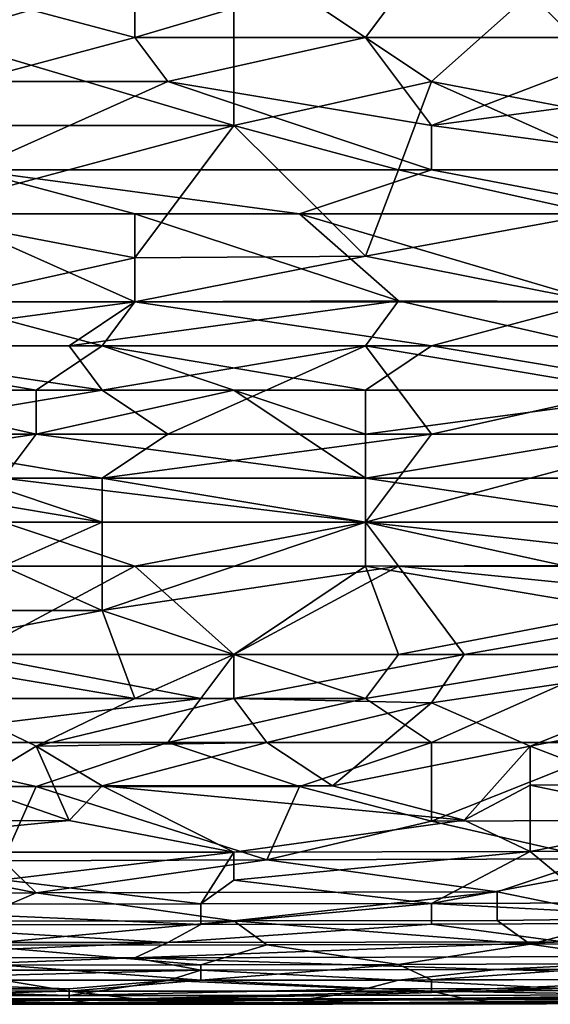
# Model space of a CAD drawing. Extents: x -0.3 to 0.3, y -0.266 to 0.266.
# Tile 209 of 256: x -0.007 to 0.014, y -0.266 to -0.226. Entities that reach past the tile are written whole.
import ezdxf

# ---------------------------------------------------------------- set-up
doc = ezdxf.new("R2010")
doc.units = 0

msp = doc.modelspace()

# ---------------------------------------------------------------- linework, layer by layer
for points in [[(-0.010527, -0.226985, 0.770476), (0.001365, -0.223447, 0.770498), (-0.010527, -0.219909, 0.770597)], [(0.001365, -0.230523, 0.77024), (0.001365, -0.223447, 0.770498), (-0.010527, -0.226985, 0.770476)], [(-0.009206, -0.225216, 0.712481), (-0.002599, -0.223447, 0.712337), (-0.002599, -0.226985, 0.712701)], [(-0.002599, -0.226985, 0.712701), (-0.002599, -0.223447, 0.712337), (0.009294, -0.223447, 0.712324)], [(0.006651, -0.226985, 0.712685), (-0.002599, -0.226985, 0.712701), (0.009294, -0.223447, 0.712324)], [(0.009294, -0.228754, 0.77037), (0.013258, -0.225216, 0.770531), (0.001365, -0.223447, 0.770498)], [(0.001365, -0.230523, 0.77024), (0.009294, -0.228754, 0.77037), (0.001365, -0.223447, 0.770498)], [(0.006651, -0.226985, 0.712685), (0.009294, -0.223447, 0.712324), (0.018544, -0.226985, 0.712663)], [(0.018544, -0.226985, 0.712663), (0.009294, -0.223447, 0.712324), (0.017222, -0.223447, 0.71229)], [(-0.009206, -0.228754, 0.712932), (-0.009206, -0.225216, 0.712481), (-0.002599, -0.226985, 0.712701)], [(0.009294, -0.228754, 0.77037), (0.018544, -0.230523, 0.770358), (0.013258, -0.225216, 0.770531)], [(0.018544, -0.230523, 0.770358), (0.026472, -0.225216, 0.770757), (0.013258, -0.225216, 0.770531)], [(-0.01317, -0.230523, 0.770325), (0.001365, -0.230523, 0.77024), (-0.010527, -0.226985, 0.770476)], [(-0.009206, -0.228754, 0.712932), (-0.002599, -0.226985, 0.712701), (-0.001277, -0.228754, 0.712938)], [(-0.001277, -0.228754, 0.712938), (-0.002599, -0.226985, 0.712701), (0.006651, -0.226985, 0.712685)], [(-0.001277, -0.228754, 0.712938), (0.006651, -0.226985, 0.712685), (0.009294, -0.230523, 0.713221)], [(0.006651, -0.226985, 0.712685), (0.018544, -0.226985, 0.712663), (0.009294, -0.230523, 0.713221)], [(0.009294, -0.230523, 0.713221), (0.018544, -0.226985, 0.712663), (0.022508, -0.228754, 0.71289)], [(0.009294, -0.232293, 0.713558), (-0.009206, -0.232293, 0.713545), (-0.001277, -0.228754, 0.712938)], [(-0.001277, -0.228754, 0.712938), (-0.009206, -0.232293, 0.713545), (-0.009206, -0.228754, 0.712932)], [(0.009294, -0.230523, 0.713221), (0.009294, -0.232293, 0.713558), (-0.001277, -0.228754, 0.712938)], [(0.001365, -0.230523, 0.77024), (0.007972, -0.232293, 0.770145), (0.009294, -0.228754, 0.77037)], [(0.007972, -0.232293, 0.770145), (0.017222, -0.232293, 0.770202), (0.009294, -0.228754, 0.77037)], [(0.017222, -0.232293, 0.770202), (0.018544, -0.230523, 0.770358), (0.009294, -0.228754, 0.77037)], [(0.022508, -0.228754, 0.71289), (0.022508, -0.232293, 0.713521), (0.009294, -0.230523, 0.713221)], [(-0.011849, -0.234062, 0.77002), (0.001365, -0.230523, 0.77024), (-0.01317, -0.230523, 0.770325)], [(-0.011849, -0.234062, 0.77002), (-0.002599, -0.235831, 0.769801), (0.001365, -0.230523, 0.77024)], [(-0.002599, -0.235831, 0.769801), (0.006651, -0.235767, 0.769797), (0.001365, -0.230523, 0.77024)], [(0.001365, -0.230523, 0.77024), (0.006651, -0.235767, 0.769797), (0.007972, -0.232293, 0.770145)], [(0.022508, -0.232293, 0.713521), (0.009294, -0.232293, 0.713558), (0.009294, -0.230523, 0.713221)], [(-0.010527, -0.234062, 0.713929), (-0.009206, -0.232293, 0.713545), (-0.002599, -0.234062, 0.713939)], [(0.004008, -0.234062, 0.713947), (-0.009206, -0.232293, 0.713545), (0.009294, -0.232293, 0.713558)], [(-0.002599, -0.234062, 0.713939), (-0.009206, -0.232293, 0.713545), (0.004008, -0.234062, 0.713947)], [(0.004008, -0.234062, 0.713947), (0.009294, -0.232293, 0.713558), (0.018544, -0.234062, 0.713933)], [(0.006651, -0.235767, 0.769797), (0.015901, -0.234062, 0.77003), (0.007972, -0.232293, 0.770145)], [(0.015901, -0.234062, 0.77003), (0.017222, -0.232293, 0.770202), (0.007972, -0.232293, 0.770145)], [(0.018544, -0.234062, 0.713933), (0.009294, -0.232293, 0.713558), (0.022508, -0.232293, 0.713521)], [(-0.010527, -0.2376, 0.769594), (-0.002599, -0.235831, 0.769801), (-0.011849, -0.234062, 0.77002)], [(-0.011849, -0.2376, 0.71485), (-0.010527, -0.234062, 0.713929), (-0.002599, -0.2376, 0.714869)], [(-0.002599, -0.2376, 0.714869), (-0.010527, -0.234062, 0.713929), (-0.002599, -0.234062, 0.713939)], [(0.007972, -0.237561, 0.714872), (-0.002599, -0.234062, 0.713939), (0.004008, -0.234062, 0.713947)], [(0.007972, -0.237561, 0.714872), (-0.002599, -0.2376, 0.714869), (-0.002599, -0.234062, 0.713939)], [(0.015901, -0.237578, 0.714872), (0.004008, -0.234062, 0.713947), (0.018544, -0.234062, 0.713933)], [(0.015901, -0.237578, 0.714872), (0.007972, -0.237561, 0.714872), (0.004008, -0.234062, 0.713947)], [(0.015901, -0.234062, 0.77003), (0.006651, -0.235767, 0.769797), (0.015901, -0.2376, 0.769611)], [(-0.002599, -0.235831, 0.769801), (-0.010527, -0.2376, 0.769594), (-0.002599, -0.2376, 0.769563)], [(0.015901, -0.2376, 0.769611), (0.006651, -0.235767, 0.769797), (-0.002599, -0.2376, 0.769563)], [(-0.002599, -0.235831, 0.769801), (-0.002599, -0.2376, 0.769563), (0.006651, -0.235767, 0.769797)], [(-0.005242, -0.239369, 0.71543), (0.007972, -0.237561, 0.714872), (0.006651, -0.239369, 0.715451)], [(-0.005242, -0.239369, 0.71543), (-0.002599, -0.2376, 0.714869), (0.007972, -0.237561, 0.714872)], [(0.006651, -0.239369, 0.715451), (0.007972, -0.237561, 0.714872), (0.015901, -0.239369, 0.715449)], [(0.015901, -0.239369, 0.715449), (0.007972, -0.237561, 0.714872), (0.015901, -0.237578, 0.714872)], [(-0.017134, -0.239369, 0.769373), (-0.00392, -0.239369, 0.769287), (-0.010527, -0.2376, 0.769594)], [(-0.011849, -0.2376, 0.71485), (-0.002599, -0.2376, 0.714869), (-0.015813, -0.239369, 0.715416)], [(-0.015813, -0.239369, 0.715416), (-0.002599, -0.2376, 0.714869), (-0.005242, -0.239369, 0.71543)], [(-0.00392, -0.239369, 0.769287), (-0.002599, -0.2376, 0.769563), (-0.010527, -0.2376, 0.769594)], [(-0.00392, -0.239369, 0.769287), (0.009294, -0.239369, 0.769287), (-0.002599, -0.2376, 0.769563)], [(0.009294, -0.239369, 0.769287), (0.015901, -0.2376, 0.769611), (-0.002599, -0.2376, 0.769563)], [(0.009294, -0.239369, 0.769287), (0.019865, -0.239369, 0.769373), (0.015901, -0.2376, 0.769611)], [(-0.006563, -0.241138, 0.76895), (-0.00392, -0.239369, 0.769287), (-0.017134, -0.239369, 0.769373)], [(-0.014491, -0.241138, 0.768997), (-0.006563, -0.241138, 0.76895), (-0.017134, -0.239369, 0.769373)], [(-0.00392, -0.241138, 0.716099), (-0.015813, -0.239369, 0.715416), (-0.005242, -0.239369, 0.71543)], [(-0.00392, -0.241138, 0.716099), (-0.014491, -0.242907, 0.716827), (-0.015813, -0.239369, 0.715416)], [(-0.006563, -0.241138, 0.76895), (0.001365, -0.241138, 0.768926), (-0.00392, -0.239369, 0.769287)], [(-0.00392, -0.241138, 0.716099), (-0.005242, -0.239369, 0.71543), (0.006651, -0.239369, 0.715451)], [(0.006651, -0.241138, 0.768935), (0.009294, -0.239369, 0.769287), (-0.00392, -0.239369, 0.769287)], [(0.001365, -0.241138, 0.768926), (0.006651, -0.241138, 0.768935), (-0.00392, -0.239369, 0.769287)], [(-0.00392, -0.241138, 0.716099), (0.006651, -0.239369, 0.715451), (-0.001277, -0.242907, 0.716833)], [(-0.001277, -0.242907, 0.716833), (0.006651, -0.239369, 0.715451), (0.009294, -0.242907, 0.716852)], [(0.006651, -0.241138, 0.768935), (0.019865, -0.241138, 0.769018), (0.009294, -0.239369, 0.769287)], [(0.017222, -0.241138, 0.716121), (0.006651, -0.239369, 0.715451), (0.015901, -0.239369, 0.715449)], [(0.017222, -0.241138, 0.716121), (0.009294, -0.242907, 0.716852), (0.006651, -0.239369, 0.715451)], [(0.019865, -0.241138, 0.769018), (0.019865, -0.239369, 0.769373), (0.009294, -0.239369, 0.769287)], [(-0.017134, -0.242907, 0.768608), (-0.006563, -0.242907, 0.76854), (-0.014491, -0.241138, 0.768997)], [(-0.014491, -0.242907, 0.716827), (-0.00392, -0.241138, 0.716099), (-0.001277, -0.242907, 0.716833)], [(-0.006563, -0.242907, 0.76854), (-0.006563, -0.241138, 0.76895), (-0.014491, -0.241138, 0.768997)], [(-0.006563, -0.242907, 0.76854), (0.001365, -0.241138, 0.768926), (-0.006563, -0.241138, 0.76895)], [(0.001365, -0.241138, 0.768926), (-0.006563, -0.242907, 0.76854), (0.006651, -0.244676, 0.768065)], [(0.006651, -0.242907, 0.768531), (0.006651, -0.241138, 0.768935), (0.001365, -0.241138, 0.768926)], [(0.001365, -0.241138, 0.768926), (0.006651, -0.244676, 0.768065), (0.006651, -0.242907, 0.768531)], [(0.006651, -0.242907, 0.768531), (0.019865, -0.241138, 0.769018), (0.006651, -0.241138, 0.768935)], [(0.006651, -0.242907, 0.768531), (0.017222, -0.242907, 0.768605), (0.019865, -0.241138, 0.769018)], [(0.009294, -0.242907, 0.716852), (0.017222, -0.241138, 0.716121), (0.019865, -0.242907, 0.716864)], [(-0.007884, -0.244676, 0.768079), (-0.006563, -0.242907, 0.76854), (-0.018456, -0.244676, 0.768132)], [(-0.017134, -0.242907, 0.768608), (-0.018456, -0.244676, 0.768132), (-0.006563, -0.242907, 0.76854)], [(-0.00392, -0.244676, 0.717674), (-0.014491, -0.242907, 0.716827), (-0.001277, -0.242907, 0.716833)], [(-0.00392, -0.246445, 0.718626), (-0.014491, -0.242907, 0.716827), (-0.00392, -0.244676, 0.717674)], [(-0.014491, -0.242907, 0.716827), (-0.00392, -0.246445, 0.718626), (-0.014491, -0.244676, 0.717676)], [(-0.006563, -0.242907, 0.76854), (-0.007884, -0.244676, 0.768079), (0.006651, -0.244676, 0.768065)], [(-0.00392, -0.244676, 0.717674), (-0.001277, -0.242907, 0.716833), (0.009294, -0.242907, 0.716852)], [(0.009294, -0.242907, 0.716852), (0.006651, -0.246445, 0.718654), (-0.00392, -0.244676, 0.717674)], [(0.006651, -0.244676, 0.768065), (0.021186, -0.244676, 0.768164), (0.017222, -0.242907, 0.768605)], [(0.006651, -0.242907, 0.768531), (0.006651, -0.244676, 0.768065), (0.017222, -0.242907, 0.768605)], [(0.019865, -0.242907, 0.716864), (0.019865, -0.246445, 0.718668), (0.006651, -0.246445, 0.718654)], [(0.019865, -0.242907, 0.716864), (0.006651, -0.246445, 0.718654), (0.009294, -0.242907, 0.716852)], [(-0.014491, -0.246445, 0.718634), (-0.014491, -0.244676, 0.717676), (-0.00392, -0.246445, 0.718626)], [(0.006651, -0.246445, 0.767494), (0.006651, -0.244676, 0.768065), (-0.007884, -0.244676, 0.768079)], [(-0.007884, -0.246445, 0.767506), (0.006651, -0.246445, 0.767494), (-0.007884, -0.244676, 0.768079)], [(-0.00392, -0.246445, 0.718626), (-0.00392, -0.244676, 0.717674), (0.006651, -0.246445, 0.718654)], [(0.018544, -0.246445, 0.767568), (0.021186, -0.244676, 0.768164), (0.006651, -0.244676, 0.768065)], [(0.006651, -0.246445, 0.767494), (0.018544, -0.246445, 0.767568), (0.006651, -0.244676, 0.768065)], [(-0.014491, -0.248214, 0.766876), (-0.002599, -0.248214, 0.766856), (-0.007884, -0.246445, 0.767506)], [(-0.00392, -0.246445, 0.718626), (-0.007884, -0.248214, 0.719681), (-0.014491, -0.246445, 0.718634)], [(-0.007884, -0.248214, 0.719681), (-0.00392, -0.246445, 0.718626), (-0.00392, -0.249983, 0.720809)], [(-0.007884, -0.246445, 0.767506), (-0.002599, -0.248214, 0.766856), (0.006651, -0.246445, 0.767494)], [(-0.00392, -0.246445, 0.718626), (0.006651, -0.246445, 0.718654), (-0.00392, -0.249983, 0.720809)], [(-0.00392, -0.249983, 0.720809), (0.006651, -0.246445, 0.718654), (0.007972, -0.248214, 0.719697)], [(-0.002599, -0.248214, 0.766856), (0.006651, -0.248214, 0.766841), (0.006651, -0.246445, 0.767494)], [(0.006651, -0.246445, 0.767494), (0.014579, -0.248179, 0.766906), (0.018544, -0.246445, 0.767568)], [(0.006651, -0.246445, 0.718654), (0.019865, -0.246445, 0.718668), (0.022508, -0.248214, 0.719715)], [(0.006651, -0.248214, 0.766841), (0.014579, -0.248179, 0.766906), (0.006651, -0.246445, 0.767494)], [(0.007972, -0.248214, 0.719697), (0.006651, -0.246445, 0.718654), (0.022508, -0.248214, 0.719715)], [(-0.00392, -0.249983, 0.720809), (-0.014491, -0.249983, 0.72082), (-0.007884, -0.248214, 0.719681)], [(-0.009206, -0.251752, 0.765342), (-0.002599, -0.248214, 0.766856), (-0.014491, -0.248214, 0.766876)], [(-0.002599, -0.248214, 0.766856), (-0.009206, -0.251752, 0.765342), (0.001365, -0.251752, 0.765324)], [(-0.00392, -0.249983, 0.720809), (0.007972, -0.248214, 0.719697), (0.001365, -0.251752, 0.722061)], [(0.001365, -0.251752, 0.765324), (0.006651, -0.248214, 0.766841), (-0.002599, -0.248214, 0.766856)], [(0.001365, -0.251752, 0.765324), (0.007972, -0.251752, 0.765311), (0.006651, -0.248214, 0.766841)], [(0.001365, -0.251752, 0.722061), (0.007972, -0.248214, 0.719697), (0.010615, -0.251752, 0.722055)], [(0.017222, -0.249983, 0.766136), (0.014579, -0.248179, 0.766906), (0.006651, -0.248214, 0.766841)], [(0.007972, -0.251752, 0.765311), (0.017222, -0.249983, 0.766136), (0.006651, -0.248214, 0.766841)], [(0.022508, -0.248214, 0.719715), (0.022508, -0.24967, 0.720654), (0.007972, -0.248214, 0.719697)], [(0.022508, -0.24967, 0.720654), (0.010615, -0.251752, 0.722055), (0.007972, -0.248214, 0.719697)], [(0.010615, -0.251752, 0.722055), (0.022508, -0.24967, 0.720654), (0.022508, -0.251742, 0.722099)], [(-0.01317, -0.251752, 0.722053), (-0.014491, -0.249983, 0.72082), (-0.00392, -0.249983, 0.720809)], [(-0.01317, -0.251752, 0.722053), (-0.00392, -0.249983, 0.720809), (-0.002599, -0.253521, 0.723383)], [(0.001365, -0.251752, 0.722061), (-0.002599, -0.253521, 0.723383), (-0.00392, -0.249983, 0.720809)], [(0.007972, -0.251752, 0.765311), (0.017222, -0.251752, 0.765304), (0.017222, -0.249983, 0.766136)], [(-0.018456, -0.253521, 0.764456), (0.000044, -0.253521, 0.764437), (-0.009206, -0.251752, 0.765342)], [(-0.01317, -0.251752, 0.722053), (-0.002599, -0.253521, 0.723383), (-0.010527, -0.253521, 0.723386)], [(0.000044, -0.253521, 0.764437), (0.001365, -0.251752, 0.765324), (-0.009206, -0.251752, 0.765342)], [(-0.002599, -0.253521, 0.723383), (0.001365, -0.251752, 0.722061), (0.001365, -0.253521, 0.723376)], [(0.000044, -0.253521, 0.764437), (0.006651, -0.253521, 0.764413), (0.001365, -0.251752, 0.765324)], [(0.006651, -0.253521, 0.764413), (0.007972, -0.251752, 0.765311), (0.001365, -0.251752, 0.765324)], [(0.010615, -0.251752, 0.722055), (0.001365, -0.253521, 0.723376), (0.001365, -0.251752, 0.722061)], [(0.010615, -0.251752, 0.722055), (0.009294, -0.253698, 0.723545), (0.001365, -0.253521, 0.723376)], [(0.006651, -0.253521, 0.764413), (0.017222, -0.251752, 0.765304), (0.007972, -0.251752, 0.765311)], [(0.006651, -0.253521, 0.764413), (0.009294, -0.25529, 0.763404), (0.017222, -0.251752, 0.765304)], [(0.009294, -0.253698, 0.723545), (0.010615, -0.251752, 0.722055), (0.022508, -0.251742, 0.722099)], [(0.022508, -0.251742, 0.722099), (0.013258, -0.255428, 0.72499), (0.009294, -0.253698, 0.723545)], [(0.009294, -0.25529, 0.763404), (0.017222, -0.25529, 0.763362), (0.017222, -0.251752, 0.765304)], [(0.022508, -0.253647, 0.723545), (0.013258, -0.255428, 0.72499), (0.022508, -0.251742, 0.722099)], [(-0.018456, -0.253521, 0.764456), (-0.014491, -0.25529, 0.763464), (0.000044, -0.253521, 0.764437)], [(-0.014491, -0.25529, 0.763464), (-0.001277, -0.25529, 0.763444), (0.000044, -0.253521, 0.764437)], [(-0.002599, -0.253521, 0.723383), (-0.006563, -0.255441, 0.72499), (-0.010527, -0.253521, 0.723386)], [(-0.006563, -0.255441, 0.72499), (-0.009206, -0.257039, 0.726435), (-0.010527, -0.253521, 0.723386)], [(-0.006563, -0.255441, 0.72499), (0.001365, -0.253521, 0.723376), (0.002687, -0.25529, 0.724832)], [(-0.006563, -0.255441, 0.72499), (-0.002599, -0.253521, 0.723383), (0.001365, -0.253521, 0.723376)], [(0.006651, -0.253521, 0.764413), (0.000044, -0.253521, 0.764437), (-0.001277, -0.25529, 0.763444)], [(0.009294, -0.25529, 0.763404), (0.006651, -0.253521, 0.764413), (-0.001277, -0.25529, 0.763444)], [(0.001365, -0.253521, 0.723376), (0.009294, -0.253698, 0.723545), (0.002687, -0.25529, 0.724832)], [(0.00533, -0.257026, 0.726435), (0.002687, -0.25529, 0.724832), (0.009294, -0.253698, 0.723545)], [(0.013258, -0.255428, 0.72499), (0.00533, -0.257026, 0.726435), (0.009294, -0.253698, 0.723545)], [(0.022508, -0.253647, 0.723545), (0.017222, -0.256956, 0.726435), (0.013258, -0.255428, 0.72499)], [(-0.014491, -0.25529, 0.763464), (-0.006563, -0.257059, 0.762271), (-0.001277, -0.25529, 0.763444)], [(-0.011849, -0.257059, 0.76229), (-0.006563, -0.257059, 0.762271), (-0.014491, -0.25529, 0.763464)], [(-0.006563, -0.255441, 0.72499), (0.002687, -0.25529, 0.724832), (-0.00392, -0.257029, 0.726435)], [(0.004008, -0.257059, 0.762237), (-0.001277, -0.25529, 0.763444), (-0.006563, -0.257059, 0.762271)], [(0.00533, -0.257026, 0.726435), (-0.00392, -0.257029, 0.726435), (0.002687, -0.25529, 0.724832)], [(0.009294, -0.25529, 0.763404), (-0.001277, -0.25529, 0.763444), (0.004008, -0.257059, 0.762237)], [(0.009294, -0.258439, 0.761125), (0.009294, -0.25529, 0.763404), (0.004008, -0.257059, 0.762237)], [(0.015901, -0.25842, 0.761125), (0.017222, -0.25529, 0.763362), (0.009294, -0.258439, 0.761125)], [(0.017222, -0.25529, 0.763362), (0.009294, -0.25529, 0.763404), (0.009294, -0.258439, 0.761125)], [(-0.009206, -0.257039, 0.726435), (-0.006563, -0.255441, 0.72499), (-0.005242, -0.258419, 0.727881)], [(-0.006563, -0.255441, 0.72499), (-0.00392, -0.257029, 0.726435), (-0.005242, -0.258419, 0.727881)], [(0.00533, -0.257026, 0.726435), (0.013258, -0.255428, 0.72499), (0.010615, -0.258403, 0.727881)], [(0.013258, -0.255428, 0.72499), (0.013258, -0.257002, 0.726435), (0.010615, -0.258403, 0.727881)], [(0.013258, -0.255428, 0.72499), (0.017222, -0.256956, 0.726435), (0.013258, -0.257002, 0.726435)], [(-0.005242, -0.258419, 0.727881), (-0.015813, -0.258445, 0.727881), (-0.009206, -0.257039, 0.726435)], [(-0.006563, -0.257059, 0.762271), (-0.011849, -0.257059, 0.76229), (-0.007884, -0.260038, 0.759679)], [(0.002687, -0.259996, 0.759679), (-0.006563, -0.257059, 0.762271), (-0.007884, -0.260038, 0.759679)], [(0.004008, -0.257059, 0.762237), (-0.006563, -0.257059, 0.762271), (0.002687, -0.259996, 0.759679)], [(-0.005242, -0.258419, 0.727881), (-0.00392, -0.257029, 0.726435), (0.001365, -0.25969, 0.729326)], [(0.00533, -0.257026, 0.726435), (0.010615, -0.258403, 0.727881), (-0.00392, -0.257029, 0.726435)], [(-0.00392, -0.257029, 0.726435), (0.010615, -0.258403, 0.727881), (0.001365, -0.25969, 0.729326)], [(0.009294, -0.258439, 0.761125), (0.004008, -0.257059, 0.762237), (0.002687, -0.259996, 0.759679)], [(0.010615, -0.258403, 0.727881), (0.013258, -0.257002, 0.726435), (0.013258, -0.25966, 0.729326)], [(0.019865, -0.258373, 0.727881), (0.013258, -0.257002, 0.726435), (0.017222, -0.256956, 0.726435)], [(0.013258, -0.257002, 0.726435), (0.019865, -0.258373, 0.727881), (0.013258, -0.25966, 0.729326)], [(-0.018456, -0.259694, 0.729326), (-0.005242, -0.258419, 0.727881), (0.001365, -0.25969, 0.729326)], [(-0.005242, -0.258419, 0.727881), (-0.018456, -0.259694, 0.729326), (-0.015813, -0.258445, 0.727881)], [(0.013258, -0.25966, 0.729326), (0.001365, -0.25969, 0.729326), (0.010615, -0.258403, 0.727881)], [(0.002687, -0.259996, 0.759679), (0.015901, -0.259962, 0.759679), (0.009294, -0.258439, 0.761125)], [(0.009294, -0.258439, 0.761125), (0.015901, -0.259962, 0.759679), (0.015901, -0.25842, 0.761125)], [(0.026472, -0.259597, 0.729326), (0.013258, -0.25966, 0.729326), (0.019865, -0.258373, 0.727881)], [(-0.018456, -0.259694, 0.729326), (0.001365, -0.25969, 0.729326), (-0.007884, -0.260798, 0.730772)], [(0.000044, -0.261769, 0.732217), (-0.007884, -0.260798, 0.730772), (0.001365, -0.25969, 0.729326)], [(0.001365, -0.26081, 0.730772), (0.000044, -0.261769, 0.732217), (0.001365, -0.25969, 0.729326)], [(0.001365, -0.26081, 0.730772), (0.001365, -0.25969, 0.729326), (0.013258, -0.25966, 0.729326)], [(0.013258, -0.25966, 0.729326), (0.009294, -0.261749, 0.732217), (0.001365, -0.26081, 0.730772)], [(0.014579, -0.260755, 0.730772), (0.009294, -0.261749, 0.732217), (0.013258, -0.25966, 0.729326)], [(0.014579, -0.260755, 0.730772), (0.013258, -0.25966, 0.729326), (0.026472, -0.259597, 0.729326)], [(-0.006563, -0.26132, 0.758234), (-0.01317, -0.260038, 0.759679), (-0.021098, -0.261335, 0.758234)], [(-0.007884, -0.260038, 0.759679), (-0.01317, -0.260038, 0.759679), (-0.006563, -0.26132, 0.758234)], [(-0.006563, -0.26132, 0.758234), (0.002687, -0.259996, 0.759679), (-0.007884, -0.260038, 0.759679)], [(0.011937, -0.261288, 0.758234), (0.002687, -0.259996, 0.759679), (-0.006563, -0.26132, 0.758234)], [(0.015901, -0.259962, 0.759679), (0.002687, -0.259996, 0.759679), (0.011937, -0.261288, 0.758234)], [(0.011937, -0.261288, 0.758234), (0.017222, -0.262366, 0.756821), (0.015901, -0.259962, 0.759679)], [(-0.018456, -0.261776, 0.732217), (-0.007884, -0.260798, 0.730772), (0.000044, -0.261769, 0.732217)], [(0.000044, -0.261769, 0.732217), (0.001365, -0.26081, 0.730772), (0.009294, -0.261749, 0.732217)], [(0.009294, -0.261749, 0.732217), (0.014579, -0.260755, 0.730772), (0.025151, -0.261695, 0.732217)], [(-0.006563, -0.26132, 0.758234), (-0.021098, -0.261335, 0.758234), (-0.009206, -0.26246, 0.756789)], [(-0.009206, -0.26246, 0.756789), (0.001365, -0.262444, 0.756789), (-0.006563, -0.26132, 0.758234)], [(0.011937, -0.261288, 0.758234), (-0.006563, -0.26132, 0.758234), (0.001365, -0.262444, 0.756789)], [(0.011937, -0.262429, 0.756789), (0.011937, -0.261288, 0.758234), (0.001365, -0.262444, 0.756789)], [(0.017222, -0.262366, 0.756821), (0.011937, -0.261288, 0.758234), (0.011937, -0.262429, 0.756789)], [(-0.018456, -0.261776, 0.732217), (0.000044, -0.261769, 0.732217), (0.000044, -0.262593, 0.733662)], [(0.000044, -0.262593, 0.733662), (-0.01317, -0.262612, 0.733662), (-0.018456, -0.261776, 0.732217)], [(0.000044, -0.261769, 0.732217), (0.009294, -0.261749, 0.732217), (0.000044, -0.262593, 0.733662)], [(0.009294, -0.261749, 0.732217), (0.009294, -0.262583, 0.733662), (0.000044, -0.262593, 0.733662)], [(0.009294, -0.261749, 0.732217), (0.025151, -0.261695, 0.732217), (0.023829, -0.262533, 0.733662)], [(0.009294, -0.262583, 0.733662), (0.009294, -0.261749, 0.732217), (0.023829, -0.262533, 0.733662)], [(-0.009206, -0.263426, 0.755343), (0.002687, -0.263404, 0.755343), (0.001365, -0.262444, 0.756789)], [(-0.009206, -0.26246, 0.756789), (-0.009206, -0.263426, 0.755343), (0.001365, -0.262444, 0.756789)], [(0.001365, -0.262444, 0.756789), (0.013258, -0.263388, 0.755343), (0.011937, -0.262429, 0.756789)], [(0.002687, -0.263404, 0.755343), (0.013258, -0.263388, 0.755343), (0.001365, -0.262444, 0.756789)], [(0.011937, -0.262429, 0.756789), (0.013258, -0.263388, 0.755343), (0.017222, -0.262366, 0.756821)], [(0.013258, -0.263388, 0.755343), (0.027793, -0.263331, 0.755343), (0.017222, -0.262366, 0.756821)], [(-0.021098, -0.263318, 0.735108), (-0.01317, -0.262612, 0.733662), (-0.001277, -0.263312, 0.735108)], [(-0.01317, -0.262612, 0.733662), (0.000044, -0.262593, 0.733662), (-0.001277, -0.263312, 0.735108)], [(-0.001277, -0.263312, 0.735108), (0.009294, -0.262583, 0.733662), (0.014579, -0.263284, 0.735108)], [(0.000044, -0.262593, 0.733662), (0.009294, -0.262583, 0.733662), (-0.001277, -0.263312, 0.735108)], [(0.009294, -0.262583, 0.733662), (0.023829, -0.262533, 0.733662), (0.014579, -0.263284, 0.735108)], [(-0.021098, -0.263318, 0.735108), (-0.001277, -0.263312, 0.735108), (-0.015813, -0.263916, 0.736553)], [(-0.015813, -0.263916, 0.736553), (-0.001277, -0.263312, 0.735108), (-0.002599, -0.263926, 0.736553)], [(0.002687, -0.263404, 0.755343), (-0.009206, -0.263426, 0.755343), (0.000044, -0.26421, 0.753898)], [(-0.007884, -0.264221, 0.753898), (0.000044, -0.26421, 0.753898), (-0.009206, -0.263426, 0.755343)], [(-0.001277, -0.263312, 0.735108), (0.014579, -0.263284, 0.735108), (-0.002599, -0.263926, 0.736553)], [(-0.002599, -0.263926, 0.736553), (0.014579, -0.263284, 0.735108), (0.022508, -0.263866, 0.736553)], [(0.007972, -0.264205, 0.753898), (0.002687, -0.263404, 0.755343), (0.000044, -0.26421, 0.753898)], [(0.013258, -0.263388, 0.755343), (0.002687, -0.263404, 0.755343), (0.007972, -0.264205, 0.753898)], [(0.007972, -0.264205, 0.753898), (0.018544, -0.264166, 0.753898), (0.013258, -0.263388, 0.755343)], [(0.027793, -0.263331, 0.755343), (0.013258, -0.263388, 0.755343), (0.018544, -0.264166, 0.753898)], [(-0.002599, -0.263926, 0.736553), (-0.015813, -0.264425, 0.737998), (-0.015813, -0.263916, 0.736553)], [(0.000044, -0.264431, 0.737998), (-0.015813, -0.264425, 0.737998), (-0.002599, -0.263926, 0.736553)], [(-0.002599, -0.263926, 0.736553), (0.022508, -0.263866, 0.736553), (0.011937, -0.264403, 0.737998)], [(-0.002599, -0.263926, 0.736553), (0.011937, -0.264403, 0.737998), (0.000044, -0.264431, 0.737998)], [(0.011937, -0.264403, 0.737998), (0.022508, -0.263866, 0.736553), (0.027793, -0.264349, 0.737998)], [(-0.015813, -0.264425, 0.737998), (0.000044, -0.264431, 0.737998), (-0.015813, -0.264834, 0.739444)], [(-0.015813, -0.264834, 0.739444), (0.000044, -0.264431, 0.737998), (-0.001277, -0.26484, 0.739444)], [(-0.007884, -0.264221, 0.753898), (0.000044, -0.264829, 0.752452), (0.000044, -0.26421, 0.753898)], [(-0.007884, -0.264825, 0.752452), (0.000044, -0.264829, 0.752452), (-0.007884, -0.264221, 0.753898)], [(-0.001277, -0.26484, 0.739444), (0.000044, -0.264431, 0.737998), (0.007972, -0.264829, 0.739444)], [(0.000044, -0.264829, 0.752452), (0.009294, -0.264817, 0.752452), (0.007972, -0.264205, 0.753898)], [(0.000044, -0.26421, 0.753898), (0.000044, -0.264829, 0.752452), (0.007972, -0.264205, 0.753898)], [(0.000044, -0.264431, 0.737998), (0.011937, -0.264403, 0.737998), (0.007972, -0.264829, 0.739444)], [(0.007972, -0.264205, 0.753898), (0.009294, -0.264817, 0.752452), (0.018544, -0.264166, 0.753898)], [(0.007972, -0.264829, 0.739444), (0.011937, -0.264403, 0.737998), (0.026472, -0.264772, 0.739444)], [(0.009294, -0.264817, 0.752452), (0.021186, -0.264789, 0.752452), (0.018544, -0.264166, 0.753898)], [(0.011937, -0.264403, 0.737998), (0.027793, -0.264349, 0.737998), (0.026472, -0.264772, 0.739444)], [(-0.026384, -0.265261, 0.751007), (-0.005242, -0.265273, 0.751007), (-0.007884, -0.264825, 0.752452)], [(-0.014491, -0.265173, 0.740889), (-0.015813, -0.264834, 0.739444), (-0.005242, -0.265177, 0.740889)], [(-0.015813, -0.264834, 0.739444), (-0.001277, -0.26484, 0.739444), (-0.005242, -0.265177, 0.740889)], [(-0.007884, -0.264825, 0.752452), (-0.005242, -0.265273, 0.751007), (0.000044, -0.264829, 0.752452)], [(-0.005242, -0.265273, 0.751007), (0.009294, -0.265266, 0.751007), (0.000044, -0.264829, 0.752452)], [(-0.001277, -0.26484, 0.739444), (0.007972, -0.264829, 0.739444), (0.006651, -0.265172, 0.740889)], [(0.000044, -0.264829, 0.752452), (0.009294, -0.265266, 0.751007), (0.009294, -0.264817, 0.752452)], [(0.006651, -0.265172, 0.740889), (0.007972, -0.264829, 0.739444), (0.014579, -0.265162, 0.740889)], [(0.007972, -0.264829, 0.739444), (0.026472, -0.264772, 0.739444), (0.014579, -0.265162, 0.740889)], [(0.009294, -0.265266, 0.751007), (0.027793, -0.2652, 0.751007), (0.021186, -0.264789, 0.752452)], [(0.009294, -0.264817, 0.752452), (0.009294, -0.265266, 0.751007), (0.021186, -0.264789, 0.752452)], [(-0.015813, -0.265444, 0.742335), (-0.014491, -0.265173, 0.740889), (-0.005242, -0.265446, 0.742335)], [(-0.014491, -0.265173, 0.740889), (-0.005242, -0.265177, 0.740889), (-0.005242, -0.265446, 0.742335)], [(-0.001277, -0.26484, 0.739444), (0.006651, -0.265172, 0.740889), (-0.005242, -0.265446, 0.742335)], [(-0.005242, -0.265177, 0.740889), (-0.001277, -0.26484, 0.739444), (-0.005242, -0.265446, 0.742335)], [(-0.005242, -0.265446, 0.742335), (0.006651, -0.265172, 0.740889), (0.00533, -0.265448, 0.742335)], [(0.00533, -0.265448, 0.742335), (0.014579, -0.265162, 0.740889), (0.021186, -0.265413, 0.742335)], [(0.006651, -0.265172, 0.740889), (0.014579, -0.265162, 0.740889), (0.00533, -0.265448, 0.742335)], [(0.009294, -0.265266, 0.751007), (0.025151, -0.26552, 0.749562), (0.027793, -0.2652, 0.751007)], [(-0.026384, -0.265261, 0.751007), (-0.017134, -0.265561, 0.749562), (-0.005242, -0.265273, 0.751007)], [(-0.023741, -0.265616, 0.74378), (-0.015813, -0.265444, 0.742335), (-0.005242, -0.265632, 0.74378)], [(-0.023741, -0.265616, 0.74378), (-0.005242, -0.265632, 0.74378), (-0.010527, -0.26575, 0.745225)], [(-0.017134, -0.265561, 0.749562), (-0.002599, -0.26558, 0.749562), (-0.005242, -0.265273, 0.751007)], [(-0.017134, -0.265561, 0.749562), (-0.01317, -0.265729, 0.748116), (-0.002599, -0.26558, 0.749562)], [(-0.015813, -0.265444, 0.742335), (-0.005242, -0.265446, 0.742335), (-0.005242, -0.265632, 0.74378)], [(-0.01317, -0.265729, 0.748116), (0.002687, -0.265739, 0.748116), (-0.002599, -0.26558, 0.749562)], [(-0.005242, -0.265273, 0.751007), (-0.002599, -0.26558, 0.749562), (0.009294, -0.265266, 0.751007)], [(-0.005242, -0.265446, 0.742335), (0.00533, -0.265448, 0.742335), (-0.005242, -0.265632, 0.74378)], [(-0.005242, -0.265632, 0.74378), (0.00533, -0.265448, 0.742335), (0.004008, -0.265632, 0.74378)], [(-0.002599, -0.26558, 0.749562), (0.010615, -0.265562, 0.749562), (0.009294, -0.265266, 0.751007)], [(-0.002599, -0.26558, 0.749562), (0.002687, -0.265739, 0.748116), (0.010615, -0.265562, 0.749562)], [(0.002687, -0.265739, 0.748116), (0.011937, -0.265733, 0.748116), (0.010615, -0.265562, 0.749562)], [(0.004008, -0.265632, 0.74378), (0.021186, -0.265413, 0.742335), (0.023829, -0.265589, 0.74378)], [(0.00533, -0.265448, 0.742335), (0.021186, -0.265413, 0.742335), (0.004008, -0.265632, 0.74378)], [(0.004008, -0.265632, 0.74378), (0.023829, -0.265589, 0.74378), (0.00533, -0.265755, 0.745225)], [(0.00533, -0.265755, 0.745225), (0.023829, -0.265589, 0.74378), (0.022508, -0.265713, 0.745225)], [(0.010615, -0.265562, 0.749562), (0.025151, -0.26552, 0.749562), (0.009294, -0.265266, 0.751007)], [(0.010615, -0.265562, 0.749562), (0.011937, -0.265733, 0.748116), (0.025151, -0.26552, 0.749562)], [(0.011937, -0.265733, 0.748116), (0.023829, -0.265692, 0.748116), (0.025151, -0.26552, 0.749562)], [(-0.01317, -0.265791, 0.746671), (-0.00392, -0.26579, 0.746671), (-0.01317, -0.265729, 0.748116)], [(-0.01317, -0.265729, 0.748116), (-0.00392, -0.26579, 0.746671), (0.002687, -0.265739, 0.748116)], [(-0.01317, -0.265791, 0.746671), (-0.010527, -0.26575, 0.745225), (-0.00392, -0.26579, 0.746671)], [(-0.010527, -0.26575, 0.745225), (-0.005242, -0.265632, 0.74378), (-0.00392, -0.26579, 0.746671)], [(-0.005242, -0.265632, 0.74378), (0.00533, -0.265755, 0.745225), (-0.00392, -0.26579, 0.746671)], [(-0.005242, -0.265632, 0.74378), (0.004008, -0.265632, 0.74378), (0.00533, -0.265755, 0.745225)], [(-0.00392, -0.26579, 0.746671), (0.00533, -0.265798, 0.746671), (0.002687, -0.265739, 0.748116)], [(-0.00392, -0.26579, 0.746671), (0.00533, -0.265755, 0.745225), (0.00533, -0.265798, 0.746671)], [(0.002687, -0.265739, 0.748116), (0.00533, -0.265798, 0.746671), (0.011937, -0.265733, 0.748116)], [(0.00533, -0.265755, 0.745225), (0.022508, -0.265713, 0.745225), (0.022508, -0.265759, 0.746671)], [(0.00533, -0.265798, 0.746671), (0.022508, -0.265759, 0.746671), (0.011937, -0.265733, 0.748116)], [(0.00533, -0.265798, 0.746671), (0.00533, -0.265755, 0.745225), (0.022508, -0.265759, 0.746671)], [(0.011937, -0.265733, 0.748116), (0.022508, -0.265759, 0.746671), (0.023829, -0.265692, 0.748116)]]:
    msp.add_3dface(points)

doc.saveas('drawing.dxf')
